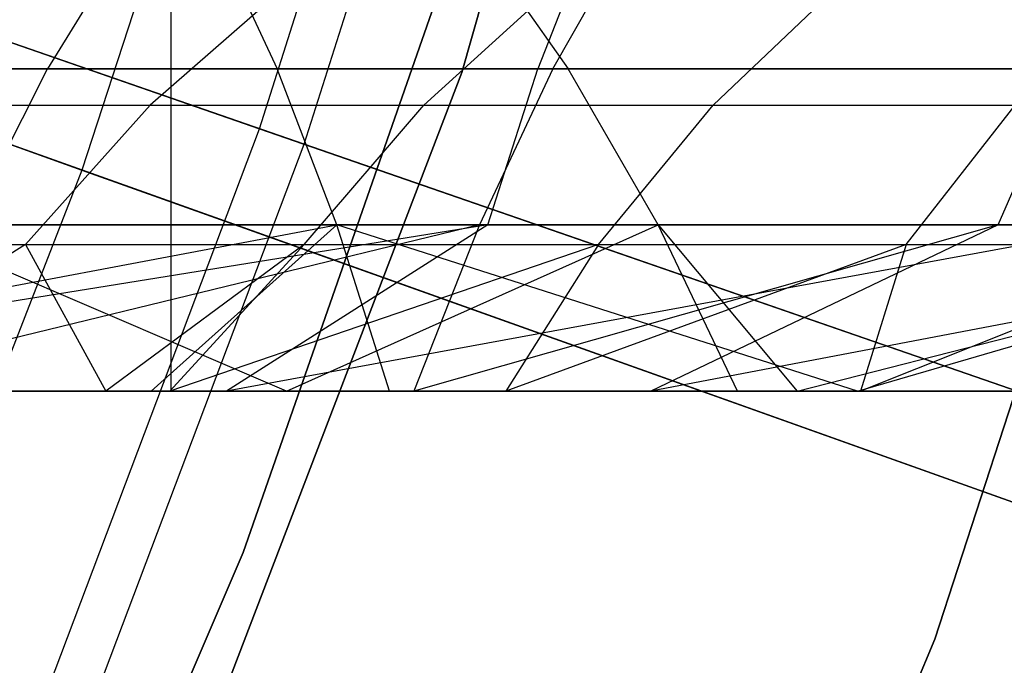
# Model space of a CAD drawing. Extents: x 0.1 to 12.1, y -6 to 6.
# Tile 175 of 256: x 8.421 to 8.654, y -0.965 to -0.812. Entities that reach past the tile are written whole.
import ezdxf

# ---------------------------------------------------------------- set-up
doc = ezdxf.new("R2010")
doc.units = 0
doc.header["$LTSCALE"] = 2.54
doc.layers.get('0').update_dxf_attribs({"linetype": 'CONTINUOUS'})

# ---------------------------------------------------------------- blocks, each defined once
blk = doc.blocks.new('DROPS_COLOR_B-11195_STL')
at = {"color": 0}
for p, q in [((8.45711, -0.9, 47.13672), (8.45711, 0.9, 47.13672)), ((8.45711, -0.9, 47.13672), (8.45711, 0.9, 47.13672)), ((8.45711, -0.9, 40.73239), (8.45711, 0.9, 40.73239)), ((8.45711, -0.9, 40.73239), (8.45711, 0.9, 40.73239)), ((8.58751, -0.60968, 171.7), (8.52574, -0.8247, 171.7)), ((8.52574, -0.8247, 164.1), (8.58751, -0.60968, 164.1)), ((8.52574, -0.8247, 164.1), (8.58751, -0.60968, 164.1)), ((8.58751, -0.60968, 171.7), (8.52574, -0.8247, 171.7)), ((8.48053, -0.71073, 12.88484), (8.436, -0.84776, 12.88484)), ((8.48053, -0.71073, 12.88484), (8.436, -0.84776, 12.88484)), ((8.63753, -0.95857, 171.7), (8.7087, -0.73953, 171.7)), ((8.7087, -0.73953, 164.1), (8.63753, -0.95857, 164.1)), ((8.63753, -0.95857, 171.7), (8.7087, -0.73953, 171.7)), ((8.7087, -0.73953, 164.1), (8.63753, -0.95857, 164.1)), ((8.16173, -0.7499, 13.03183), (8.436, -0.84776, 12.88484)), ((8.16173, -0.7499, 13.03183), (8.436, -0.84776, 12.88484)), ((8.47413, -0.93812, 164.4), (8.53429, -0.7655, 164.4)), ((8.53429, -0.7655, 164.3), (8.47413, -0.93812, 164.3)), ((8.47413, -0.93812, 164.4), (8.53429, -0.7655, 164.4)), ((8.53429, -0.7655, 164.3), (8.47413, -0.93812, 164.3)), ((8.51133, -0.78068, 53.73022), (8.45213, -0.83242, 53.77704)), ((8.51133, -0.78068, 53.73022), (8.45213, -0.83242, 53.77704)), ((8.57365, -0.78068, 53.80513), (8.5168, -0.83242, 53.85477)), ((8.57365, -0.78068, 53.80513), (8.5168, -0.83242, 53.85477)), ((8.63951, -0.78068, 53.87695), (8.58514, -0.83242, 53.92929)), ((8.63951, -0.78068, 53.87695), (8.58514, -0.83242, 53.92929)), ((8.44727, -0.79228, 55.94238), (8.42787, -0.82387, 55.98341)), ((8.44727, -0.79228, 55.94238), (8.42787, -0.82387, 55.98341)), ((8.4674, -0.79228, 57.20132), (8.4821, -0.82387, 57.15839)), ((8.4674, -0.79228, 57.20132), (8.4821, -0.82387, 57.15839)), ((8.52873, -0.79228, 55.26541), (8.55087, -0.82387, 55.22579)), ((8.52873, -0.79228, 55.26541), (8.55087, -0.82387, 55.22579)), ((8.55607, -0.79228, 57.89841), (8.54376, -0.82387, 57.94209)), ((8.55607, -0.79228, 57.89841), (8.54376, -0.82387, 57.94209)), ((8.54727, -0.82387, 56.03749), (8.56527, -0.79228, 55.99583)), ((8.54727, -0.82387, 56.03749), (8.56527, -0.79228, 55.99583)), ((8.4821, -0.82387, 57.15839), (8.22758, -0.82387, 57.06342)), ((8.4821, -0.82387, 57.15839), (8.22758, -0.82387, 57.06342)), ((8.31023, -0.82387, 55.92524), (8.42787, -0.82387, 55.98341)), ((8.31023, -0.82387, 55.92524), (8.42787, -0.82387, 55.98341)), ((8.36902, -0.82387, 55.11591), (8.55087, -0.82387, 55.22579)), ((8.36902, -0.82387, 55.11591), (8.55087, -0.82387, 55.22579)), ((8.54376, -0.82387, 57.94209), (8.39405, -0.82387, 57.89771)), ((8.54376, -0.82387, 57.94209), (8.39405, -0.82387, 57.89771)), ((8.40923, -0.86072, 56.02281), (8.42787, -0.82387, 55.98341)), ((8.40923, -0.86072, 56.02281), (8.42787, -0.82387, 55.98341)), ((8.54727, -0.82387, 56.03749), (8.42787, -0.82387, 55.98341)), ((8.54727, -0.82387, 56.03749), (8.42787, -0.82387, 55.98341)), ((8.52574, -0.8247, 171.7), (8.44572, -1.03361, 171.7)), ((8.44572, -1.03361, 164.1), (8.52574, -0.8247, 164.1)), ((8.44572, -1.03361, 164.1), (8.52574, -0.8247, 164.1)), ((8.52574, -0.8247, 171.7), (8.44572, -1.03361, 171.7)), ((8.49622, -0.86072, 57.11714), (8.4821, -0.82387, 57.15839)), ((8.74181, -0.82387, 57.23929), (8.4821, -0.82387, 57.15839)), ((8.49622, -0.86072, 57.11714), (8.4821, -0.82387, 57.15839)), ((8.74181, -0.82387, 57.23929), (8.4821, -0.82387, 57.15839)), ((8.52574, -0.8247, 164.1), (8.52574, -0.8247, 171.7)), ((8.52574, -0.8247, 164.1), (8.52574, -0.8247, 171.7)), ((8.54727, -0.82387, 56.03749), (8.52998, -0.86072, 56.07751)), ((8.54727, -0.82387, 56.03749), (8.52998, -0.86072, 56.07751)), ((8.53194, -0.86072, 57.98405), (8.54376, -0.82387, 57.94209)), ((8.53194, -0.86072, 57.98405), (8.54376, -0.82387, 57.94209)), ((8.69455, -0.82387, 57.98234), (8.54376, -0.82387, 57.94209)), ((8.69455, -0.82387, 57.98234), (8.54376, -0.82387, 57.94209)), ((8.54727, -0.82387, 56.03749), (8.66843, -0.82387, 56.08749)), ((8.54727, -0.82387, 56.03749), (8.66843, -0.82387, 56.08749)), ((8.55087, -0.82387, 55.22579), (8.74005, -0.82387, 55.32335)), ((8.57214, -0.86072, 55.18774), (8.55087, -0.82387, 55.22579)), ((8.55087, -0.82387, 55.22579), (8.74005, -0.82387, 55.32335)), ((8.57214, -0.86072, 55.18774), (8.55087, -0.82387, 55.22579)), ((8.65251, -0.86072, 56.12806), (8.66843, -0.82387, 56.08749)), ((8.65251, -0.86072, 56.12806), (8.66843, -0.82387, 56.08749)), ((8.39121, -0.83242, 53.69615), (8.45213, -0.83242, 53.77704)), ((8.39121, -0.83242, 53.69615), (8.45213, -0.83242, 53.77704)), ((8.42265, -0.86531, 53.80035), (8.45213, -0.83242, 53.77704)), ((8.42265, -0.86531, 53.80035), (8.45213, -0.83242, 53.77704)), ((8.45213, -0.83242, 53.77704), (8.5168, -0.83242, 53.85477)), ((8.45213, -0.83242, 53.77704), (8.5168, -0.83242, 53.85477)), ((8.48849, -0.86531, 53.87949), (8.5168, -0.83242, 53.85477)), ((8.48849, -0.86531, 53.87949), (8.5168, -0.83242, 53.85477)), ((8.5168, -0.83242, 53.85477), (8.58514, -0.83242, 53.92929)), ((8.5168, -0.83242, 53.85477), (8.58514, -0.83242, 53.92929)), ((8.55807, -0.86531, 53.95536), (8.58514, -0.83242, 53.92929)), ((8.55807, -0.86531, 53.95536), (8.58514, -0.83242, 53.92929)), ((8.58514, -0.83242, 53.92929), (8.65653, -0.83242, 53.99998)), ((8.58514, -0.83242, 53.92929), (8.65653, -0.83242, 53.99998)), ((8.63075, -0.86531, 54.02733), (8.65653, -0.83242, 53.99998)), ((8.63075, -0.86531, 54.02733), (8.65653, -0.83242, 53.99998)), ((8.67766, -0.93398, 2.64879), (8.41067, -0.83872, 2.48739)), ((8.67766, -0.93398, 2.64879), (8.41067, -0.83872, 2.48739)), ((8.436, -0.84776, 12.88484), (8.38373, -0.98202, 12.88484)), ((8.436, -0.84776, 12.88484), (8.38373, -0.98202, 12.88484)), ((8.436, -0.84776, 12.88484), (8.70221, -0.94274, 12.72197)), ((8.436, -0.84776, 12.88484), (8.70221, -0.94274, 12.72197)), ((8.24394, -0.86072, 57.02302), (8.49622, -0.86072, 57.11714)), ((8.24394, -0.86072, 57.02302), (8.49622, -0.86072, 57.11714)), ((8.53194, -0.86072, 57.98405), (8.28719, -0.90001, 57.94974)), ((8.53194, -0.86072, 57.98405), (8.28719, -0.90001, 57.94974)), ((8.28755, -0.90001, 56.99901), (8.49622, -0.86072, 57.11714)), ((8.28755, -0.90001, 56.99901), (8.49622, -0.86072, 57.11714)), ((8.52998, -0.86072, 56.07751), (8.36842, -0.90001, 56.04601)), ((8.52998, -0.86072, 56.07751), (8.36842, -0.90001, 56.04601)), ((8.38107, -0.86072, 57.93932), (8.53194, -0.86072, 57.98405)), ((8.38107, -0.86072, 57.93932), (8.53194, -0.86072, 57.98405)), ((8.48438, -0.90001, 55.09169), (8.39282, -0.86072, 55.07939)), ((8.48438, -0.90001, 55.09169), (8.39282, -0.86072, 55.07939)), ((8.57214, -0.86072, 55.18774), (8.39282, -0.86072, 55.07939)), ((8.57214, -0.86072, 55.18774), (8.39282, -0.86072, 55.07939)), ((8.52998, -0.86072, 56.07751), (8.40923, -0.86072, 56.02281)), ((8.52998, -0.86072, 56.07751), (8.40923, -0.86072, 56.02281)), ((8.4524, -0.90001, 57.06106), (8.49622, -0.86072, 57.11714)), ((8.4524, -0.90001, 57.06106), (8.49622, -0.86072, 57.11714)), ((8.53194, -0.86072, 57.98405), (8.4702, -0.90001, 58.00643)), ((8.53194, -0.86072, 57.98405), (8.4702, -0.90001, 58.00643)), ((8.68389, -0.86072, 58.0246), (8.4702, -0.90001, 58.00643)), ((8.68389, -0.86072, 58.0246), (8.4702, -0.90001, 58.00643)), ((8.48438, -0.90001, 55.09169), (8.57214, -0.86072, 55.18774)), ((8.48438, -0.90001, 55.09169), (8.57214, -0.86072, 55.18774)), ((8.50869, -0.90001, 57.08069), (8.49622, -0.86072, 57.11714)), ((8.61922, -0.90001, 57.11702), (8.49622, -0.86072, 57.11714)), ((8.50869, -0.90001, 57.08069), (8.49622, -0.86072, 57.11714)), ((8.61922, -0.90001, 57.11702), (8.49622, -0.86072, 57.11714)), ((8.75364, -0.86072, 57.19733), (8.49622, -0.86072, 57.11714)), ((8.75364, -0.86072, 57.19733), (8.49622, -0.86072, 57.11714)), ((8.52998, -0.86072, 56.07751), (8.51445, -0.90001, 56.11276)), ((8.52998, -0.86072, 56.07751), (8.51445, -0.90001, 56.11276)), ((8.65251, -0.86072, 56.12806), (8.51445, -0.90001, 56.11276)), ((8.65251, -0.86072, 56.12806), (8.51445, -0.90001, 56.11276)), ((8.65251, -0.86072, 56.12806), (8.52998, -0.86072, 56.07751)), ((8.65251, -0.86072, 56.12806), (8.52998, -0.86072, 56.07751)), ((8.53194, -0.86072, 57.98405), (8.68389, -0.86072, 58.0246)), ((8.53194, -0.86072, 57.98405), (8.68389, -0.86072, 58.0246)), ((8.65251, -0.86072, 56.12806), (8.57046, -0.90001, 56.13649)), ((8.65251, -0.86072, 56.12806), (8.57046, -0.90001, 56.13649)), ((8.77625, -0.86072, 56.17426), (8.57046, -0.90001, 56.13649)), ((8.77625, -0.86072, 56.17426), (8.57046, -0.90001, 56.13649)), ((8.57214, -0.86072, 55.18774), (8.60504, -0.90001, 55.16196)), ((8.75869, -0.86072, 55.28394), (8.57214, -0.86072, 55.18774)), ((8.59093, -0.90001, 55.15412), (8.57214, -0.86072, 55.18774)), ((8.59093, -0.90001, 55.15412), (8.57214, -0.86072, 55.18774)), ((8.57214, -0.86072, 55.18774), (8.60504, -0.90001, 55.16196)), ((8.75869, -0.86072, 55.28394), (8.57214, -0.86072, 55.18774)), ((8.60504, -0.90001, 55.16196), (8.75869, -0.86072, 55.28394)), ((8.60504, -0.90001, 55.16196), (8.75869, -0.86072, 55.28394)), ((8.61922, -0.90001, 57.11702), (8.75364, -0.86072, 57.19733)), ((8.61922, -0.90001, 57.11702), (8.75364, -0.86072, 57.19733)), ((8.77625, -0.86072, 56.17426), (8.65251, -0.86072, 56.12806)), ((8.77625, -0.86072, 56.17426), (8.65251, -0.86072, 56.12806)), ((8.36063, -0.86531, 53.718), (8.42265, -0.86531, 53.80035)), ((8.36063, -0.86531, 53.718), (8.42265, -0.86531, 53.80035)), ((8.42265, -0.86531, 53.80035), (8.36786, -0.90001, 53.78455)), ((8.42265, -0.86531, 53.80035), (8.36786, -0.90001, 53.78455)), ((8.42265, -0.86531, 53.80035), (8.44168, -0.90001, 53.87667)), ((8.42265, -0.86531, 53.80035), (8.44168, -0.90001, 53.87667)), ((8.42265, -0.86531, 53.80035), (8.48849, -0.86531, 53.87949)), ((8.42265, -0.86531, 53.80035), (8.48849, -0.86531, 53.87949)), ((8.48849, -0.86531, 53.87949), (8.44168, -0.90001, 53.87667)), ((8.48849, -0.86531, 53.87949), (8.44168, -0.90001, 53.87667)), ((8.48849, -0.86531, 53.87949), (8.45678, -0.90001, 53.89429)), ((8.48849, -0.86531, 53.87949), (8.45678, -0.90001, 53.89429)), ((8.55807, -0.86531, 53.95536), (8.45678, -0.90001, 53.89429)), ((8.55807, -0.86531, 53.95536), (8.45678, -0.90001, 53.89429)), ((8.48849, -0.86531, 53.87949), (8.55807, -0.86531, 53.95536)), ((8.48849, -0.86531, 53.87949), (8.55807, -0.86531, 53.95536)), ((8.55807, -0.86531, 53.95536), (8.53619, -0.90001, 53.98113)), ((8.55807, -0.86531, 53.95536), (8.53619, -0.90001, 53.98113)), ((8.63075, -0.86531, 54.02733), (8.53619, -0.90001, 53.98113)), ((8.63075, -0.86531, 54.02733), (8.53619, -0.90001, 53.98113)), ((8.55807, -0.86531, 53.95536), (8.63075, -0.86531, 54.02733)), ((8.55807, -0.86531, 53.95536), (8.63075, -0.86531, 54.02733)), ((8.63075, -0.86531, 54.02733), (8.61996, -0.90001, 54.06331)), ((8.63075, -0.86531, 54.02733), (8.61996, -0.90001, 54.06331)), ((8.7068, -0.86531, 54.09572), (8.61996, -0.90001, 54.06331)), ((8.7068, -0.86531, 54.09572), (8.61996, -0.90001, 54.06331)), ((8.63075, -0.86531, 54.02733), (8.7068, -0.86531, 54.09572)), ((8.63075, -0.86531, 54.02733), (8.7068, -0.86531, 54.09572)), ((8.22256, -0.9, 47.29956), (8.45711, -0.9, 47.13672)), ((8.45711, -0.9, 40.73239), (8.22256, -0.9, 40.56953)), ((8.22256, -0.9, 47.29956), (8.45711, -0.9, 47.13672)), ((8.45711, -0.9, 40.73239), (8.22256, -0.9, 40.56953)), ((8.28083, -0.90001, 62.51727), (8.67724, -0.90001, 62.34249)), ((8.28083, -0.90001, 62.51727), (8.67724, -0.90001, 62.34249)), ((8.28719, -0.90001, 57.94974), (8.4702, -0.90001, 58.00643)), ((8.28719, -0.90001, 57.94974), (8.4702, -0.90001, 58.00643)), ((8.4524, -0.90001, 57.06106), (8.28755, -0.90001, 56.99901)), ((8.4524, -0.90001, 57.06106), (8.28755, -0.90001, 56.99901)), ((8.36786, -0.90001, 53.78455), (8.44168, -0.90001, 53.87667)), ((8.36786, -0.90001, 53.78455), (8.44168, -0.90001, 53.87667)), ((8.36842, -0.90001, 56.04601), (8.51445, -0.90001, 56.11276)), ((8.36842, -0.90001, 56.04601), (8.51445, -0.90001, 56.11276)), ((8.48438, -0.90001, 55.09169), (8.41385, -0.90001, 55.04712)), ((8.48438, -0.90001, 55.09169), (8.41385, -0.90001, 55.04712)), ((8.44168, -0.90001, 53.87667), (8.45678, -0.90001, 53.89429)), ((8.44168, -0.90001, 53.87667), (8.45678, -0.90001, 53.89429)), ((8.50869, -0.90001, 57.08069), (8.4524, -0.90001, 57.06106)), ((8.50869, -0.90001, 57.08069), (8.4524, -0.90001, 57.06106)), ((8.45678, -0.90001, 53.89429), (8.53619, -0.90001, 53.98113)), ((8.45678, -0.90001, 53.89429), (8.53619, -0.90001, 53.98113)), ((8.45711, -0.9, 47.13672), (8.67944, -0.9, 46.95755)), ((8.67944, -0.9, 40.91155), (8.45711, -0.9, 40.73239)), ((8.45711, -0.9, 47.13672), (8.67944, -0.9, 46.95755)), ((8.67944, -0.9, 40.91155), (8.45711, -0.9, 40.73239)), ((8.4702, -0.90001, 58.00643), (8.65556, -0.90001, 58.05715)), ((8.4702, -0.90001, 58.00643), (8.65556, -0.90001, 58.05715)), ((8.59093, -0.90001, 55.15412), (8.48438, -0.90001, 55.09169)), ((8.59093, -0.90001, 55.15412), (8.48438, -0.90001, 55.09169)), ((8.61922, -0.90001, 57.11702), (8.50869, -0.90001, 57.08069)), ((8.61922, -0.90001, 57.11702), (8.50869, -0.90001, 57.08069)), ((8.51445, -0.90001, 56.11276), (8.57046, -0.90001, 56.13649)), ((8.51445, -0.90001, 56.11276), (8.57046, -0.90001, 56.13649)), ((8.53619, -0.90001, 53.98113), (8.61996, -0.90001, 54.06331)), ((8.53619, -0.90001, 53.98113), (8.61996, -0.90001, 54.06331)), ((8.57046, -0.90001, 56.13649), (8.71778, -0.90001, 56.19411)), ((8.57046, -0.90001, 56.13649), (8.71778, -0.90001, 56.19411)), ((8.60504, -0.90001, 55.16196), (8.59093, -0.90001, 55.15412)), ((8.60504, -0.90001, 55.16196), (8.59093, -0.90001, 55.15412)), ((8.72897, -0.90001, 55.22677), (8.60504, -0.90001, 55.16196)), ((8.72897, -0.90001, 55.22677), (8.60504, -0.90001, 55.16196)), ((8.76409, -0.90001, 57.16025), (8.61922, -0.90001, 57.11702)), ((8.76409, -0.90001, 57.16025), (8.61922, -0.90001, 57.11702)), ((8.61996, -0.90001, 54.06331), (8.70794, -0.90001, 54.14072)), ((8.61996, -0.90001, 54.06331), (8.70794, -0.90001, 54.14072)), ((8.40194, -1.10608, 164.4), (8.47413, -0.93812, 164.4)), ((8.47413, -0.93812, 164.3), (8.40194, -1.10608, 164.3)), ((8.40194, -1.10608, 164.4), (8.47413, -0.93812, 164.4)), ((8.47413, -0.93812, 164.3), (8.40194, -1.10608, 164.3)), ((8.47413, -0.93812, 164.4), (8.47413, -0.93812, 164.3)), ((8.47413, -0.93812, 164.4), (8.47413, -0.93812, 164.3)), ((8.54827, -1.17089, 171.7), (8.63753, -0.95857, 171.7)), ((8.63753, -0.95857, 164.1), (8.54827, -1.17089, 164.1)), ((8.54827, -1.17089, 171.7), (8.63753, -0.95857, 171.7)), ((8.63753, -0.95857, 164.1), (8.54827, -1.17089, 164.1)), ((8.63753, -0.95857, 171.7), (8.63753, -0.95857, 164.1)), ((8.63753, -0.95857, 171.7), (8.63753, -0.95857, 164.1))]:
    blk.add_line(p, q, dxfattribs=at)
blk = doc.blocks.new('GROUP_1')
at = {"color": 0}
for p, q in [((8.41799, 5.1593, 0.57312), (8.46082, 5.29497, 0.57312)), ((8.41799, 5.1593, 0.57312), (8.46082, 5.29497, 0.57312)), ((8.42855, 5.15564, 11.4216), (8.47157, 5.2919, 11.4216)), ((8.42855, 5.15564, 11.4216), (8.47157, 5.2919, 11.4216)), ((8.13204, 5.2584, 0.44046), (8.41799, 5.1593, 0.57312)), ((8.13204, 5.2584, 0.44046), (8.41799, 5.1593, 0.57312)), ((8.42855, 5.15564, 11.4216), (8.14286, 5.25465, 11.55487)), ((8.42855, 5.15564, 11.4216), (8.14286, 5.25465, 11.55487)), ((8.36768, 5.02621, 0.57312), (8.41799, 5.1593, 0.57312)), ((8.36768, 5.02621, 0.57312), (8.41799, 5.1593, 0.57312)), ((8.41799, 5.1593, 0.57312), (8.69661, 5.06274, 0.72223)), ((8.41799, 5.1593, 0.57312), (8.69661, 5.06274, 0.72223)), ((8.37802, 5.02197, 11.4216), (8.42855, 5.15564, 11.4216)), ((8.37802, 5.02197, 11.4216), (8.42855, 5.15564, 11.4216)), ((8.70688, 5.05918, 11.27188), (8.42855, 5.15564, 11.4216)), ((8.70688, 5.05918, 11.27188), (8.42855, 5.15564, 11.4216))]:
    blk.add_line(p, q, dxfattribs=at)
blk.add_blockref('DROPS_COLOR_B-11195_STL', (-0.06, 5.99731, -1.7), dxfattribs=at)

msp = doc.modelspace()

# ---------------------------------------------------------------- block references
at = {"color": 0}
msp.add_blockref('GROUP_1', (0.06, -5.99731, 1.7), dxfattribs=at)

doc.saveas('drawing.dxf')
